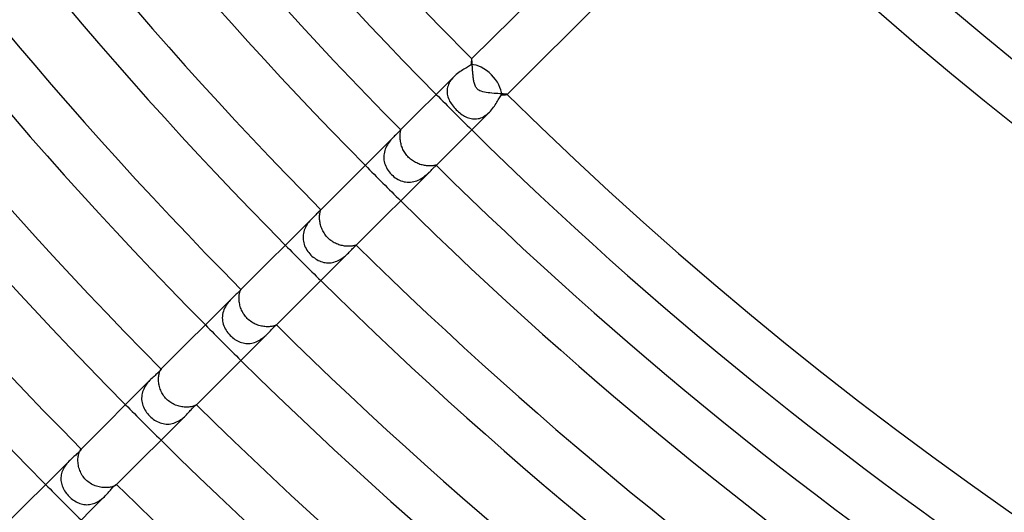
# Model space of a CAD drawing. Header units: millimetres. Extents: x -535 to 535, y -535 to 535.
# Tile 11 of 106: x -254 to -175, y -251 to -212. Entities that reach past the tile are written whole.
import ezdxf

# ---------------------------------------------------------------- set-up
doc = ezdxf.new("R2010")
doc.units = ezdxf.units.MM
doc.layers.add('HIDDEN', color=7, linetype='Continuous')
doc.layers.add('THICK', color=7, linetype='Continuous')

msp = doc.modelspace()

# ---------------------------------------------------------------- linework, layer by layer
at = {"layer": 'HIDDEN'}
for p, q in [((-217.785, -214.957), (-217.786, -214.958)), ((-217.784, -214.957), (-217.785, -214.957)), ((-217.785, -214.957), (-217.785, -214.957)), ((-217.783, -214.957), (-217.784, -214.957)), ((-217.784, -214.957), (-217.784, -214.957)), ((-217.783, -214.958), (-217.783, -214.957)), ((-217.779, -214.964), (-217.783, -214.958)), ((-217.776, -214.978), (-217.779, -214.964)), ((-217.772, -214.998), (-217.776, -214.978)), ((-217.769, -215.024), (-217.772, -214.998)), ((-217.765, -215.057), (-217.769, -215.024)), ((-217.762, -215.096), (-217.765, -215.057)), ((-217.758, -215.14), (-217.762, -215.096)), ((-217.755, -215.189), (-217.758, -215.14)), ((-217.751, -215.243), (-217.755, -215.189)), ((-217.747, -215.302), (-217.751, -215.243)), ((-217.743, -215.366), (-217.747, -215.302)), ((-217.739, -215.433), (-217.743, -215.366)), ((-217.734, -215.504), (-217.739, -215.433)), ((-217.73, -215.579), (-217.734, -215.504)), ((-217.725, -215.656), (-217.73, -215.579)), ((-217.72, -215.737), (-217.725, -215.656)), ((-219.29, -216.466), (-219.372, -216.562)), ((-219.202, -216.374), (-219.29, -216.466)), ((-217.714, -215.82), (-217.72, -215.737)), ((-217.708, -215.905), (-217.714, -215.82)), ((-217.701, -215.993), (-217.708, -215.905)), ((-217.694, -216.082), (-217.701, -215.993)), ((-217.686, -216.173), (-217.694, -216.082)), ((-217.677, -216.263), (-217.686, -216.173)), ((-217.668, -216.352), (-217.677, -216.263)), ((-217.658, -216.44), (-217.668, -216.352)), ((-217.647, -216.527), (-217.658, -216.44)), ((-219.703, -217.205), (-219.726, -217.319)), ((-219.67, -217.093), (-219.703, -217.205)), ((-219.628, -216.983), (-219.67, -217.093)), ((-219.577, -216.874), (-219.628, -216.983)), ((-219.516, -216.766), (-219.577, -216.874)), ((-219.448, -216.662), (-219.516, -216.766)), ((-219.372, -216.562), (-219.448, -216.662)), ((-217.634, -216.611), (-217.647, -216.527)), ((-217.62, -216.693), (-217.634, -216.611)), ((-217.605, -216.772), (-217.62, -216.693)), ((-217.588, -216.849), (-217.605, -216.772)), ((-217.568, -216.927), (-217.588, -216.849)), ((-217.545, -217.004), (-217.568, -216.927)), ((-217.517, -217.081), (-217.545, -217.004)), ((-217.485, -217.152), (-217.517, -217.081)), ((-217.45, -217.216), (-217.485, -217.152)), ((-217.411, -217.273), (-217.45, -217.216)), ((-219.74, -217.432), (-219.744, -217.546)), ((-219.744, -217.546), (-219.739, -217.658)), ((-219.726, -217.319), (-219.74, -217.432)), ((-219.739, -217.658), (-219.726, -217.77)), ((-219.726, -217.77), (-219.704, -217.881)), ((-219.704, -217.881), (-219.674, -217.992)), ((-219.674, -217.992), (-219.636, -218.101)), ((-217.369, -217.324), (-217.411, -217.273)), ((-217.321, -217.372), (-217.369, -217.324)), ((-217.265, -217.417), (-217.321, -217.372)), ((-217.204, -217.457), (-217.265, -217.417)), ((-217.126, -217.497), (-217.204, -217.457)), ((-217.027, -217.537), (-217.126, -217.497)), ((-216.906, -217.574), (-217.027, -217.537)), ((-216.773, -217.605), (-216.906, -217.574)), ((-216.631, -217.631), (-216.773, -217.605)), ((-216.483, -217.652), (-216.631, -217.631)), ((-216.327, -217.671), (-216.483, -217.652)), ((-216.167, -217.687), (-216.327, -217.671)), ((-216.005, -217.7), (-216.167, -217.687)), ((-215.844, -217.712), (-216.005, -217.7)), ((-215.69, -217.723), (-215.844, -217.712)), ((-215.544, -217.732), (-215.69, -217.723)), ((-215.409, -217.74), (-215.544, -217.732)), ((-215.287, -217.748), (-215.409, -217.74)), ((-215.18, -217.755), (-215.287, -217.748)), ((-215.091, -217.762), (-215.18, -217.755)), ((-215.023, -217.769), (-215.091, -217.762)), ((-214.978, -217.776), (-215.023, -217.769)), ((-214.958, -217.783), (-214.978, -217.776)), ((-214.957, -217.783), (-214.958, -217.783)), ((-214.958, -217.786), (-214.957, -217.785)), ((-214.957, -217.784), (-214.957, -217.783)), ((-214.957, -217.785), (-214.957, -217.784)), ((-214.957, -217.784), (-214.957, -217.784)), ((-214.957, -217.785), (-214.957, -217.785)), ((-219.636, -218.101), (-219.591, -218.209)), ((-219.591, -218.209), (-219.539, -218.316)), ((-219.539, -218.316), (-219.48, -218.421)), ((-219.48, -218.421), (-219.416, -218.524)), ((-219.416, -218.524), (-219.346, -218.626)), ((-219.346, -218.626), (-219.27, -218.727)), ((-219.27, -218.727), (-219.189, -218.825)), ((-219.189, -218.825), (-219.103, -218.921)), ((-219.103, -218.921), (-219.014, -219.014)), ((-219.014, -219.014), (-218.925, -219.1)), ((-218.925, -219.1), (-218.833, -219.182)), ((-218.833, -219.182), (-218.738, -219.26)), ((-218.738, -219.26), (-218.642, -219.334)), ((-218.642, -219.334), (-218.544, -219.403)), ((-218.544, -219.403), (-218.445, -219.466)), ((-218.445, -219.466), (-218.344, -219.524)), ((-218.344, -219.524), (-218.242, -219.576)), ((-218.242, -219.576), (-218.139, -219.621)), ((-217.064, -219.66), (-216.958, -219.618)), ((-216.958, -219.618), (-216.854, -219.566)), ((-216.854, -219.566), (-216.751, -219.507)), ((-216.751, -219.507), (-216.651, -219.44)), ((-216.651, -219.44), (-216.555, -219.366)), ((-216.555, -219.366), (-216.463, -219.287)), ((-216.463, -219.287), (-216.374, -219.202)), ((-218.139, -219.621), (-218.034, -219.66)), ((-218.034, -219.66), (-217.929, -219.692)), ((-217.929, -219.692), (-217.822, -219.716)), ((-217.822, -219.716), (-217.715, -219.733)), ((-217.715, -219.733), (-217.607, -219.743)), ((-217.607, -219.743), (-217.498, -219.743)), ((-217.498, -219.743), (-217.389, -219.736)), ((-217.389, -219.736), (-217.28, -219.719)), ((-217.28, -219.719), (-217.171, -219.694)), ((-217.171, -219.694), (-217.064, -219.66)), ((-223.995, -221.17), (-224.069, -221.248)), ((-223.923, -221.095), (-223.995, -221.17)), ((-223.854, -221.025), (-223.923, -221.095)), ((-223.491, -221.15), (-223.49, -221.08)), ((-223.489, -221.224), (-223.491, -221.15)), ((-223.49, -221.08), (-223.488, -221.014)), ((-223.488, -221.014), (-223.484, -220.952)), ((-223.484, -220.952), (-223.478, -220.896)), ((-223.478, -220.896), (-223.472, -220.845)), ((-223.466, -220.637), (-223.477, -220.648)), ((-223.472, -220.845), (-223.465, -220.799)), ((-223.457, -220.629), (-223.466, -220.637)), ((-223.465, -220.799), (-223.459, -220.758)), ((-223.459, -220.758), (-223.452, -220.722)), ((-223.449, -220.623), (-223.457, -220.629)), ((-223.452, -220.722), (-223.446, -220.692)), ((-223.443, -220.619), (-223.449, -220.623)), ((-223.446, -220.692), (-223.441, -220.667)), ((-223.439, -220.617), (-223.443, -220.619)), ((-223.441, -220.667), (-223.437, -220.648)), ((-223.436, -220.618), (-223.439, -220.617)), ((-223.437, -220.648), (-223.435, -220.633)), ((-223.434, -220.623), (-223.436, -220.618)), ((-223.435, -220.633), (-223.434, -220.623)), ((-224.561, -221.92), (-224.617, -222.035)), ((-224.499, -221.811), (-224.561, -221.92)), ((-224.433, -221.706), (-224.499, -221.811)), ((-224.364, -221.606), (-224.433, -221.706)), ((-224.292, -221.51), (-224.364, -221.606)), ((-224.218, -221.418), (-224.292, -221.51)), ((-224.144, -221.331), (-224.218, -221.418)), ((-224.069, -221.248), (-224.144, -221.331)), ((-223.484, -221.301), (-223.489, -221.224)), ((-223.477, -221.382), (-223.484, -221.301)), ((-223.466, -221.465), (-223.477, -221.382)), ((-223.453, -221.55), (-223.466, -221.465)), ((-223.436, -221.637), (-223.453, -221.55)), ((-223.415, -221.725), (-223.436, -221.637)), ((-223.391, -221.813), (-223.415, -221.725)), ((-223.363, -221.902), (-223.391, -221.813)), ((-223.331, -221.991), (-223.363, -221.902)), ((-224.782, -222.644), (-224.788, -222.77)), ((-224.766, -222.518), (-224.782, -222.644)), ((-224.741, -222.394), (-224.766, -222.518)), ((-224.708, -222.272), (-224.741, -222.394)), ((-224.666, -222.152), (-224.708, -222.272)), ((-224.617, -222.035), (-224.666, -222.152)), ((-223.295, -222.08), (-223.331, -221.991)), ((-223.256, -222.167), (-223.295, -222.08)), ((-223.213, -222.254), (-223.256, -222.167)), ((-223.166, -222.339), (-223.213, -222.254)), ((-223.115, -222.423), (-223.166, -222.339)), ((-223.06, -222.505), (-223.115, -222.423)), ((-223.002, -222.584), (-223.06, -222.505)), ((-222.941, -222.661), (-223.002, -222.584)), ((-222.876, -222.736), (-222.941, -222.661)), ((-222.807, -222.807), (-222.876, -222.736)), ((-224.788, -222.77), (-224.785, -222.895)), ((-224.785, -222.895), (-224.773, -223.02)), ((-224.773, -223.02), (-224.751, -223.143)), ((-224.751, -223.143), (-224.721, -223.266)), ((-224.721, -223.266), (-224.682, -223.387)), ((-224.682, -223.387), (-224.634, -223.507)), ((-224.634, -223.507), (-224.577, -223.625)), ((-222.736, -222.876), (-222.807, -222.807)), ((-222.661, -222.941), (-222.736, -222.876)), ((-222.584, -223.002), (-222.661, -222.941)), ((-222.505, -223.061), (-222.584, -223.002)), ((-222.423, -223.115), (-222.505, -223.061)), ((-222.339, -223.166), (-222.423, -223.115)), ((-222.254, -223.213), (-222.339, -223.166)), ((-222.167, -223.256), (-222.254, -223.213)), ((-222.079, -223.296), (-222.167, -223.256)), ((-221.991, -223.331), (-222.079, -223.296)), ((-221.902, -223.363), (-221.991, -223.331)), ((-221.813, -223.391), (-221.902, -223.363)), ((-221.724, -223.415), (-221.813, -223.391)), ((-221.636, -223.436), (-221.724, -223.415)), ((-221.549, -223.453), (-221.636, -223.436)), ((-221.464, -223.466), (-221.549, -223.453)), ((-221.382, -223.477), (-221.464, -223.466)), ((-221.302, -223.484), (-221.382, -223.477)), ((-221.225, -223.489), (-221.302, -223.484)), ((-221.151, -223.491), (-221.225, -223.489)), ((-221.08, -223.49), (-221.151, -223.491)), ((-221.014, -223.488), (-221.08, -223.49)), ((-220.953, -223.484), (-221.014, -223.488)), ((-220.896, -223.478), (-220.953, -223.484)), ((-220.845, -223.472), (-220.896, -223.478)), ((-220.799, -223.466), (-220.845, -223.472)), ((-220.758, -223.459), (-220.799, -223.466)), ((-220.722, -223.452), (-220.758, -223.459)), ((-220.692, -223.446), (-220.722, -223.452)), ((-220.667, -223.441), (-220.692, -223.446)), ((-220.648, -223.437), (-220.667, -223.441)), ((-220.633, -223.435), (-220.648, -223.437)), ((-220.648, -223.477), (-220.637, -223.466)), ((-220.637, -223.466), (-220.629, -223.457)), ((-220.623, -223.434), (-220.633, -223.435)), ((-220.629, -223.457), (-220.623, -223.449)), ((-220.618, -223.436), (-220.623, -223.434)), ((-220.623, -223.449), (-220.619, -223.443)), ((-220.619, -223.443), (-220.617, -223.439)), ((-220.617, -223.439), (-220.618, -223.436)), ((-224.577, -223.625), (-224.512, -223.741)), ((-224.512, -223.741), (-224.439, -223.855)), ((-224.439, -223.855), (-224.357, -223.966)), ((-224.357, -223.966), (-224.268, -224.073)), ((-224.268, -224.073), (-224.173, -224.173)), ((-224.173, -224.173), (-224.078, -224.264)), ((-224.078, -224.264), (-223.977, -224.349)), ((-221.602, -224.362), (-221.505, -224.288)), ((-221.505, -224.288), (-221.413, -224.213)), ((-221.413, -224.213), (-221.325, -224.138)), ((-221.325, -224.138), (-221.243, -224.064)), ((-221.243, -224.064), (-221.166, -223.992)), ((-221.166, -223.992), (-221.093, -223.921)), ((-221.093, -223.921), (-221.025, -223.854)), ((-223.977, -224.349), (-223.872, -224.427)), ((-223.872, -224.427), (-223.763, -224.499)), ((-223.763, -224.499), (-223.651, -224.564)), ((-223.651, -224.564), (-223.535, -224.622)), ((-223.535, -224.622), (-223.416, -224.671)), ((-223.416, -224.671), (-223.294, -224.713)), ((-223.294, -224.713), (-223.17, -224.745)), ((-223.17, -224.745), (-223.044, -224.769)), ((-223.044, -224.769), (-222.917, -224.783)), ((-222.917, -224.783), (-222.789, -224.788)), ((-222.789, -224.788), (-222.662, -224.783)), ((-222.662, -224.783), (-222.534, -224.768)), ((-222.534, -224.768), (-222.406, -224.744)), ((-222.406, -224.744), (-222.281, -224.711)), ((-222.281, -224.711), (-222.159, -224.669)), ((-222.159, -224.669), (-222.04, -224.619)), ((-222.04, -224.619), (-221.924, -224.562)), ((-221.924, -224.562), (-221.811, -224.5)), ((-221.811, -224.5), (-221.704, -224.432)), ((-221.704, -224.432), (-221.602, -224.362)), ((-229.9, -227.51), (-229.896, -227.437)), ((-229.896, -227.437), (-229.89, -227.37)), ((-229.89, -227.37), (-229.883, -227.307)), ((-229.883, -227.307), (-229.874, -227.25)), ((-229.874, -227.25), (-229.864, -227.198)), ((-229.864, -227.198), (-229.854, -227.152)), ((-229.854, -227.152), (-229.844, -227.111)), ((-229.844, -227.111), (-229.834, -227.076)), ((-229.834, -227.076), (-229.826, -227.046)), ((-229.826, -227.046), (-229.818, -227.022)), ((-229.818, -227.022), (-229.811, -227.004)), ((-229.811, -227.004), (-229.807, -226.99)), ((-229.809, -226.98), (-229.81, -226.982)), ((-229.807, -226.979), (-229.809, -226.98)), ((-229.806, -226.978), (-229.807, -226.979)), ((-229.807, -226.99), (-229.804, -226.982)), ((-229.805, -226.978), (-229.806, -226.978)), ((-229.804, -226.978), (-229.805, -226.978)), ((-229.805, -226.978), (-229.805, -226.978)), ((-229.804, -226.982), (-229.804, -226.978)), ((-230.894, -228.17), (-230.96, -228.279)), ((-230.824, -228.066), (-230.894, -228.17)), ((-230.751, -227.967), (-230.824, -228.066)), ((-230.675, -227.873), (-230.751, -227.967)), ((-230.599, -227.784), (-230.675, -227.873)), ((-230.522, -227.699), (-230.599, -227.784)), ((-230.445, -227.618), (-230.522, -227.699)), ((-230.37, -227.541), (-230.445, -227.618)), ((-229.901, -227.587), (-229.9, -227.51)), ((-229.9, -227.666), (-229.901, -227.587)), ((-229.895, -227.749), (-229.9, -227.666)), ((-229.888, -227.835), (-229.895, -227.749)), ((-229.877, -227.924), (-229.888, -227.835)), ((-229.862, -228.014), (-229.877, -227.924)), ((-229.843, -228.106), (-229.862, -228.014)), ((-229.821, -228.198), (-229.843, -228.106)), ((-229.794, -228.291), (-229.821, -228.198)), ((-231.207, -228.996), (-231.218, -229.121)), ((-231.187, -228.871), (-231.207, -228.996)), ((-231.158, -228.747), (-231.187, -228.871)), ((-231.119, -228.625), (-231.158, -228.747)), ((-231.073, -228.506), (-231.119, -228.625)), ((-231.02, -228.391), (-231.073, -228.506)), ((-230.96, -228.279), (-231.02, -228.391)), ((-229.764, -228.383), (-229.794, -228.291)), ((-229.729, -228.475), (-229.764, -228.383)), ((-229.69, -228.567), (-229.729, -228.475)), ((-229.647, -228.658), (-229.69, -228.567)), ((-229.6, -228.747), (-229.647, -228.658)), ((-229.549, -228.834), (-229.6, -228.747)), ((-229.493, -228.919), (-229.549, -228.834)), ((-229.434, -229.002), (-229.493, -228.919)), ((-229.371, -229.082), (-229.434, -229.002)), ((-231.218, -229.121), (-231.219, -229.246)), ((-231.219, -229.246), (-231.211, -229.371)), ((-231.211, -229.371), (-231.194, -229.495)), ((-231.194, -229.495), (-231.168, -229.617)), ((-231.168, -229.617), (-231.133, -229.738)), ((-231.133, -229.738), (-231.09, -229.856)), ((-229.304, -229.159), (-229.371, -229.082)), ((-229.233, -229.233), (-229.304, -229.159)), ((-229.156, -229.306), (-229.233, -229.233)), ((-229.076, -229.375), (-229.156, -229.306)), ((-228.993, -229.44), (-229.076, -229.375)), ((-228.907, -229.501), (-228.993, -229.44)), ((-228.818, -229.558), (-228.907, -229.501)), ((-228.728, -229.61), (-228.818, -229.558)), ((-228.636, -229.658), (-228.728, -229.61)), ((-228.544, -229.7), (-228.636, -229.658)), ((-228.451, -229.738), (-228.544, -229.7)), ((-228.359, -229.772), (-228.451, -229.738)), ((-228.267, -229.801), (-228.359, -229.772)), ((-228.175, -229.827), (-228.267, -229.801)), ((-227.004, -229.811), (-227.022, -229.818)), ((-226.99, -229.807), (-227.004, -229.811)), ((-226.982, -229.804), (-226.99, -229.807)), ((-226.978, -229.804), (-226.982, -229.804)), ((-226.982, -229.81), (-226.98, -229.809)), ((-226.98, -229.809), (-226.979, -229.807)), ((-226.979, -229.807), (-226.978, -229.806)), ((-226.978, -229.805), (-226.978, -229.804)), ((-226.978, -229.806), (-226.978, -229.805)), ((-226.978, -229.806), (-226.978, -229.806)), ((-231.09, -229.856), (-231.04, -229.972)), ((-231.04, -229.972), (-230.982, -230.085)), ((-230.982, -230.085), (-230.917, -230.195)), ((-230.917, -230.195), (-230.845, -230.301)), ((-230.845, -230.301), (-230.767, -230.403)), ((-230.767, -230.403), (-230.684, -230.502)), ((-230.684, -230.502), (-230.595, -230.595)), ((-230.595, -230.595), (-230.507, -230.679)), ((-228.084, -229.848), (-228.175, -229.827)), ((-227.995, -229.865), (-228.084, -229.848)), ((-227.907, -229.879), (-227.995, -229.865)), ((-227.82, -229.889), (-227.907, -229.879)), ((-227.844, -230.651), (-227.762, -230.579)), ((-227.736, -229.896), (-227.82, -229.889)), ((-227.762, -230.579), (-227.684, -230.508)), ((-227.654, -229.9), (-227.736, -229.896)), ((-227.684, -230.508), (-227.61, -230.438)), ((-227.575, -229.901), (-227.654, -229.9)), ((-227.61, -230.438), (-227.539, -230.368)), ((-227.5, -229.899), (-227.575, -229.901)), ((-227.43, -229.895), (-227.5, -229.899)), ((-227.364, -229.89), (-227.43, -229.895)), ((-227.303, -229.882), (-227.364, -229.89)), ((-227.246, -229.873), (-227.303, -229.882)), ((-227.195, -229.864), (-227.246, -229.873)), ((-227.149, -229.854), (-227.195, -229.864)), ((-227.109, -229.844), (-227.149, -229.854)), ((-227.075, -229.834), (-227.109, -229.844)), ((-227.046, -229.825), (-227.075, -229.834)), ((-227.022, -229.818), (-227.046, -229.825)), ((-230.507, -230.679), (-230.415, -230.758)), ((-230.415, -230.758), (-230.319, -230.832)), ((-230.319, -230.832), (-230.219, -230.901)), ((-230.219, -230.901), (-230.117, -230.964)), ((-230.117, -230.964), (-230.012, -231.02)), ((-230.012, -231.02), (-229.904, -231.07)), ((-229.904, -231.07), (-229.794, -231.114)), ((-229.794, -231.114), (-229.682, -231.15)), ((-229.682, -231.15), (-229.569, -231.179)), ((-229.569, -231.179), (-229.454, -231.201)), ((-229.454, -231.201), (-229.338, -231.214)), ((-229.338, -231.214), (-229.22, -231.22)), ((-229.22, -231.22), (-229.103, -231.217)), ((-229.103, -231.217), (-228.986, -231.206)), ((-228.986, -231.206), (-228.869, -231.187)), ((-228.869, -231.187), (-228.754, -231.16)), ((-228.754, -231.16), (-228.641, -231.125)), ((-228.641, -231.125), (-228.528, -231.082)), ((-228.528, -231.082), (-228.42, -231.034)), ((-228.42, -231.034), (-228.315, -230.98)), ((-228.315, -230.98), (-228.213, -230.921)), ((-228.213, -230.921), (-228.114, -230.857)), ((-228.114, -230.857), (-228.02, -230.79)), ((-228.02, -230.79), (-227.929, -230.721)), ((-227.929, -230.721), (-227.844, -230.651)), ((-236.295, -233.751), (-236.284, -233.686)), ((-236.284, -233.686), (-236.272, -233.626)), ((-236.272, -233.626), (-236.259, -233.572)), ((-236.259, -233.572), (-236.246, -233.523)), ((-236.246, -233.523), (-236.232, -233.481)), ((-236.232, -233.481), (-236.219, -233.444)), ((-236.219, -233.444), (-236.207, -233.413)), ((-236.207, -233.413), (-236.196, -233.388)), ((-236.196, -233.388), (-236.186, -233.368)), ((-236.186, -233.368), (-236.178, -233.354)), ((-236.178, -233.354), (-236.173, -233.345)), ((-236.173, -233.345), (-236.17, -233.341)), ((-236.17, -233.341), (-236.17, -233.341)), ((-236.17, -233.341), (-236.17, -233.341)), ((-236.17, -233.341), (-236.17, -233.341)), ((-236.17, -233.341), (-236.169, -233.341)), ((-236.169, -233.341), (-236.169, -233.341)), ((-236.169, -233.341), (-236.169, -233.341)), ((-237.262, -234.498), (-237.335, -234.606)), ((-237.184, -234.393), (-237.262, -234.498)), ((-237.103, -234.294), (-237.184, -234.393)), ((-237.021, -234.2), (-237.103, -234.294)), ((-236.939, -234.112), (-237.021, -234.2)), ((-236.857, -234.028), (-236.939, -234.112)), ((-236.314, -234.059), (-236.313, -233.976)), ((-236.312, -234.146), (-236.314, -234.059)), ((-236.313, -233.976), (-236.31, -233.897)), ((-236.306, -234.234), (-236.312, -234.146)), ((-236.31, -233.897), (-236.303, -233.822)), ((-236.297, -234.325), (-236.306, -234.234)), ((-236.303, -233.822), (-236.295, -233.751)), ((-236.284, -234.418), (-236.297, -234.325)), ((-236.266, -234.512), (-236.284, -234.418)), ((-236.245, -234.607), (-236.266, -234.512)), ((-237.601, -235.211), (-237.628, -235.339)), ((-237.565, -235.084), (-237.601, -235.211)), ((-237.519, -234.959), (-237.565, -235.084)), ((-237.465, -234.837), (-237.519, -234.959)), ((-237.403, -234.719), (-237.465, -234.837)), ((-237.335, -234.606), (-237.403, -234.719)), ((-236.22, -234.702), (-236.245, -234.607)), ((-236.19, -234.797), (-236.22, -234.702)), ((-236.156, -234.892), (-236.19, -234.797)), ((-236.118, -234.985), (-236.156, -234.892)), ((-236.075, -235.078), (-236.118, -234.985)), ((-236.028, -235.168), (-236.075, -235.078)), ((-235.977, -235.257), (-236.028, -235.168)), ((-235.921, -235.343), (-235.977, -235.257)), ((-237.644, -235.469), (-237.65, -235.6)), ((-237.65, -235.6), (-237.646, -235.73)), ((-237.646, -235.73), (-237.631, -235.859)), ((-237.628, -235.339), (-237.644, -235.469)), ((-237.631, -235.859), (-237.607, -235.987)), ((-237.607, -235.987), (-237.574, -236.113)), ((-235.862, -235.427), (-235.921, -235.343)), ((-235.799, -235.508), (-235.862, -235.427)), ((-235.731, -235.586), (-235.799, -235.508)), ((-235.66, -235.66), (-235.731, -235.586)), ((-235.578, -235.739), (-235.66, -235.66)), ((-235.491, -235.812), (-235.578, -235.739)), ((-235.401, -235.881), (-235.491, -235.812)), ((-235.308, -235.945), (-235.401, -235.881)), ((-235.214, -236.002), (-235.308, -235.945)), ((-235.118, -236.054), (-235.214, -236.002)), ((-235.022, -236.101), (-235.118, -236.054)), ((-237.574, -236.113), (-237.531, -236.237)), ((-237.531, -236.237), (-237.48, -236.359)), ((-237.48, -236.359), (-237.42, -236.477)), ((-237.42, -236.477), (-237.353, -236.592)), ((-237.353, -236.592), (-237.279, -236.704)), ((-237.279, -236.704), (-237.197, -236.812)), ((-237.197, -236.812), (-237.109, -236.916)), ((-234.925, -236.143), (-235.022, -236.101)), ((-234.827, -236.18), (-234.925, -236.143)), ((-234.73, -236.211), (-234.827, -236.18)), ((-234.633, -236.238), (-234.73, -236.211)), ((-234.537, -236.261), (-234.633, -236.238)), ((-234.442, -236.28), (-234.537, -236.261)), ((-234.347, -236.294), (-234.442, -236.28)), ((-234.255, -236.304), (-234.347, -236.294)), ((-234.164, -236.311), (-234.255, -236.304)), ((-234.075, -236.314), (-234.164, -236.311)), ((-234.103, -236.93), (-234.028, -236.857)), ((-233.99, -236.314), (-234.075, -236.314)), ((-233.91, -236.31), (-233.99, -236.314)), ((-233.834, -236.304), (-233.91, -236.31)), ((-233.762, -236.296), (-233.834, -236.304)), ((-233.695, -236.286), (-233.762, -236.296)), ((-233.633, -236.274), (-233.695, -236.286)), ((-233.578, -236.261), (-233.633, -236.274)), ((-233.528, -236.247), (-233.578, -236.261)), ((-233.485, -236.234), (-233.528, -236.247)), ((-233.447, -236.22), (-233.485, -236.234)), ((-233.416, -236.208), (-233.447, -236.22)), ((-233.39, -236.196), (-233.416, -236.208)), ((-233.369, -236.187), (-233.39, -236.196)), ((-233.355, -236.179), (-233.369, -236.187)), ((-233.345, -236.173), (-233.355, -236.179)), ((-233.341, -236.17), (-233.345, -236.173)), ((-233.341, -236.169), (-233.341, -236.169)), ((-233.341, -236.169), (-233.341, -236.169)), ((-233.341, -236.169), (-233.341, -236.17)), ((-233.341, -236.17), (-233.341, -236.17)), ((-233.341, -236.17), (-233.341, -236.17)), ((-233.341, -236.17), (-233.341, -236.17)), ((-237.109, -236.916), (-237.015, -237.015)), ((-237.015, -237.015), (-236.928, -237.099)), ((-236.928, -237.099), (-236.837, -237.177)), ((-236.837, -237.177), (-236.742, -237.251)), ((-236.742, -237.251), (-236.643, -237.32)), ((-236.643, -237.32), (-236.542, -237.383)), ((-236.542, -237.383), (-236.438, -237.441)), ((-236.438, -237.441), (-236.331, -237.492)), ((-236.331, -237.492), (-236.222, -237.536)), ((-236.222, -237.536), (-236.112, -237.574)), ((-236.112, -237.574), (-235.999, -237.605)), ((-235.999, -237.605), (-235.884, -237.627)), ((-235.884, -237.627), (-235.769, -237.643)), ((-235.769, -237.643), (-235.653, -237.65)), ((-235.653, -237.65), (-235.536, -237.648)), ((-235.536, -237.648), (-235.42, -237.639)), ((-235.42, -237.639), (-235.303, -237.621)), ((-235.303, -237.621), (-235.187, -237.595)), ((-235.187, -237.595), (-235.073, -237.561)), ((-235.073, -237.561), (-234.961, -237.52)), ((-234.961, -237.52), (-234.852, -237.472)), ((-234.852, -237.472), (-234.745, -237.417)), ((-234.745, -237.417), (-234.641, -237.357)), ((-234.641, -237.357), (-234.542, -237.292)), ((-234.542, -237.292), (-234.446, -237.224)), ((-234.446, -237.224), (-234.354, -237.153)), ((-234.354, -237.153), (-234.266, -237.079)), ((-234.266, -237.079), (-234.183, -237.005)), ((-234.183, -237.005), (-234.103, -236.93)), ((-242.677, -240.031), (-242.661, -239.97)), ((-242.661, -239.97), (-242.644, -239.916)), ((-242.644, -239.916), (-242.627, -239.869)), ((-242.627, -239.869), (-242.61, -239.828)), ((-242.61, -239.828), (-242.593, -239.793)), ((-242.593, -239.793), (-242.578, -239.764)), ((-242.578, -239.764), (-242.564, -239.742)), ((-242.564, -239.742), (-242.552, -239.725)), ((-242.552, -239.725), (-242.542, -239.714)), ((-242.534, -239.705), (-242.542, -239.714)), ((-242.542, -239.714), (-242.54, -239.711)), ((-242.54, -239.711), (-242.537, -239.709)), ((-242.537, -239.709), (-242.535, -239.708)), ((-242.535, -239.708), (-242.533, -239.707)), ((-242.533, -239.707), (-242.532, -239.707)), ((-242.532, -239.707), (-242.531, -239.708)), ((-243.572, -240.765), (-243.648, -240.861)), ((-243.493, -240.674), (-243.572, -240.765)), ((-243.413, -240.586), (-243.493, -240.674)), ((-243.331, -240.503), (-243.413, -240.586)), ((-242.73, -240.502), (-242.729, -240.412)), ((-242.728, -240.595), (-242.73, -240.502)), ((-242.729, -240.412), (-242.724, -240.326)), ((-242.722, -240.689), (-242.728, -240.595)), ((-242.724, -240.326), (-242.716, -240.245)), ((-242.712, -240.786), (-242.722, -240.689)), ((-242.716, -240.245), (-242.705, -240.168)), ((-242.697, -240.885), (-242.712, -240.786)), ((-242.705, -240.168), (-242.692, -240.097)), ((-242.692, -240.097), (-242.677, -240.031)), ((-244, -241.517), (-244.033, -241.636)), ((-243.959, -241.4), (-244, -241.517)), ((-243.91, -241.286), (-243.959, -241.4)), ((-243.853, -241.173), (-243.91, -241.286)), ((-243.789, -241.065), (-243.853, -241.173)), ((-243.721, -240.96), (-243.789, -241.065)), ((-243.648, -240.861), (-243.721, -240.96)), ((-242.678, -240.984), (-242.697, -240.885)), ((-242.655, -241.084), (-242.678, -240.984)), ((-242.627, -241.184), (-242.655, -241.084)), ((-242.594, -241.283), (-242.627, -241.184)), ((-242.556, -241.381), (-242.594, -241.283)), ((-242.514, -241.478), (-242.556, -241.381)), ((-242.467, -241.574), (-242.514, -241.478)), ((-242.415, -241.667), (-242.467, -241.574)), ((-244.073, -241.879), (-244.079, -242)), ((-244.079, -242), (-244.076, -242.121)), ((-244.076, -242.121), (-244.064, -242.242)), ((-244.058, -241.757), (-244.073, -241.879)), ((-244.064, -242.242), (-244.043, -242.361)), ((-244.033, -241.636), (-244.058, -241.757)), ((-244.043, -242.361), (-244.014, -242.48)), ((-242.359, -241.758), (-242.415, -241.667)), ((-242.298, -241.846), (-242.359, -241.758)), ((-242.233, -241.93), (-242.298, -241.846)), ((-242.163, -242.012), (-242.233, -241.93)), ((-242.089, -242.089), (-242.163, -242.012)), ((-242.011, -242.164), (-242.089, -242.089)), ((-241.929, -242.234), (-242.011, -242.164)), ((-241.843, -242.3), (-241.929, -242.234)), ((-241.755, -242.361), (-241.843, -242.3)), ((-241.664, -242.417), (-241.755, -242.361)), ((-244.014, -242.48), (-243.977, -242.596)), ((-243.977, -242.596), (-243.932, -242.711)), ((-243.932, -242.711), (-243.88, -242.823)), ((-243.88, -242.823), (-243.821, -242.933)), ((-243.821, -242.933), (-243.755, -243.04)), ((-243.755, -243.04), (-243.683, -243.144)), ((-243.683, -243.144), (-243.605, -243.244)), ((-241.57, -242.469), (-241.664, -242.417)), ((-241.475, -242.516), (-241.57, -242.469)), ((-241.378, -242.558), (-241.475, -242.516)), ((-241.279, -242.595), (-241.378, -242.558)), ((-241.179, -242.628), (-241.279, -242.595)), ((-241.079, -242.656), (-241.179, -242.628)), ((-240.98, -242.679), (-241.079, -242.656)), ((-240.88, -242.698), (-240.98, -242.679)), ((-240.782, -242.712), (-240.88, -242.698)), ((-240.685, -242.722), (-240.782, -242.712)), ((-240.59, -242.728), (-240.685, -242.722)), ((-240.497, -242.73), (-240.59, -242.728)), ((-240.408, -242.728), (-240.497, -242.73)), ((-240.323, -242.723), (-240.408, -242.728)), ((-240.242, -242.715), (-240.323, -242.723)), ((-240.166, -242.705), (-240.242, -242.715)), ((-240.094, -242.692), (-240.166, -242.705)), ((-240.028, -242.677), (-240.094, -242.692)), ((-239.969, -242.661), (-240.028, -242.677)), ((-239.915, -242.644), (-239.969, -242.661)), ((-239.868, -242.627), (-239.915, -242.644)), ((-239.827, -242.609), (-239.868, -242.627)), ((-239.792, -242.593), (-239.827, -242.609)), ((-239.764, -242.578), (-239.792, -242.593)), ((-239.741, -242.564), (-239.764, -242.578)), ((-239.725, -242.552), (-239.741, -242.564)), ((-239.714, -242.542), (-239.725, -242.552)), ((-239.705, -242.533), (-239.714, -242.542)), ((-239.711, -242.54), (-239.714, -242.542)), ((-239.709, -242.537), (-239.711, -242.54)), ((-239.708, -242.535), (-239.709, -242.537)), ((-239.708, -242.531), (-239.707, -242.532)), ((-239.707, -242.533), (-239.708, -242.535)), ((-239.707, -242.532), (-239.707, -242.533)), ((-243.605, -243.244), (-243.522, -243.341)), ((-243.522, -243.341), (-243.434, -243.434)), ((-243.434, -243.434), (-243.342, -243.521)), ((-243.342, -243.521), (-243.246, -243.604)), ((-243.246, -243.604), (-243.146, -243.681)), ((-243.146, -243.681), (-243.042, -243.753)), ((-243.042, -243.753), (-242.936, -243.819)), ((-242.936, -243.819), (-242.826, -243.878)), ((-242.826, -243.878), (-242.714, -243.93)), ((-242.714, -243.93), (-242.6, -243.975)), ((-241.401, -243.96), (-241.286, -243.91)), ((-241.286, -243.91), (-241.175, -243.853)), ((-241.175, -243.853), (-241.066, -243.79)), ((-241.066, -243.79), (-240.961, -243.721)), ((-240.961, -243.721), (-240.86, -243.648)), ((-240.86, -243.648), (-240.764, -243.571)), ((-240.764, -243.571), (-240.673, -243.492)), ((-240.673, -243.492), (-240.585, -243.412)), ((-240.585, -243.412), (-240.502, -243.331)), ((-242.6, -243.975), (-242.484, -244.013)), ((-242.484, -244.013), (-242.366, -244.042)), ((-242.366, -244.042), (-242.246, -244.063)), ((-242.246, -244.063), (-242.125, -244.076)), ((-242.125, -244.076), (-242.003, -244.079)), ((-242.003, -244.079), (-241.882, -244.073)), ((-241.882, -244.073), (-241.76, -244.058)), ((-241.76, -244.058), (-241.64, -244.034)), ((-241.64, -244.034), (-241.52, -244.001)), ((-241.52, -244.001), (-241.401, -243.96)), ((-249.041, -246.302), (-249.019, -246.25)), ((-249.019, -246.25), (-248.998, -246.206)), ((-248.998, -246.206), (-248.977, -246.168)), ((-248.977, -246.168), (-248.957, -246.137)), ((-248.957, -246.137), (-248.939, -246.112)), ((-248.939, -246.112), (-248.923, -246.095)), ((-248.898, -246.069), (-248.923, -246.095)), ((-248.923, -246.095), (-248.915, -246.087)), ((-248.915, -246.087), (-248.908, -246.082)), ((-248.908, -246.082), (-248.902, -246.078)), ((-248.902, -246.078), (-248.896, -246.076)), ((-248.896, -246.076), (-248.892, -246.076)), ((-248.892, -246.076), (-248.889, -246.077)), ((-249.874, -247.048), (-249.949, -247.13)), ((-249.798, -246.97), (-249.874, -247.048)), ((-249.148, -246.935), (-249.146, -246.839)), ((-249.147, -247.035), (-249.148, -246.935)), ((-249.14, -247.136), (-249.147, -247.035)), ((-249.146, -246.839), (-249.139, -246.746)), ((-249.139, -246.746), (-249.129, -246.658)), ((-249.129, -246.658), (-249.116, -246.575)), ((-249.116, -246.575), (-249.1, -246.497)), ((-249.1, -246.497), (-249.081, -246.426)), ((-249.081, -246.426), (-249.062, -246.36)), ((-249.062, -246.36), (-249.041, -246.302)), ((-250.381, -247.799), (-250.421, -247.906)), ((-250.335, -247.695), (-250.381, -247.799)), ((-250.283, -247.593), (-250.335, -247.695)), ((-250.224, -247.494), (-250.283, -247.593)), ((-250.161, -247.398), (-250.224, -247.494)), ((-250.093, -247.304), (-250.161, -247.398)), ((-250.023, -247.215), (-250.093, -247.304)), ((-249.949, -247.13), (-250.023, -247.215)), ((-249.13, -247.24), (-249.14, -247.136)), ((-249.114, -247.345), (-249.13, -247.24)), ((-249.093, -247.451), (-249.114, -247.345)), ((-249.068, -247.557), (-249.093, -247.451)), ((-249.037, -247.662), (-249.068, -247.557)), ((-249, -247.767), (-249.037, -247.662)), ((-248.959, -247.87), (-249, -247.767)), ((-250.505, -248.344), (-250.506, -248.455)), ((-250.506, -248.455), (-250.501, -248.565)), ((-250.495, -248.234), (-250.505, -248.344)), ((-250.501, -248.565), (-250.487, -248.674)), ((-250.478, -248.125), (-250.495, -248.234)), ((-250.453, -248.015), (-250.478, -248.125)), ((-250.421, -247.906), (-250.453, -248.015)), ((-248.912, -247.971), (-248.959, -247.87)), ((-248.86, -248.071), (-248.912, -247.971)), ((-248.802, -248.167), (-248.86, -248.071)), ((-248.739, -248.261), (-248.802, -248.167)), ((-248.671, -248.351), (-248.739, -248.261)), ((-248.598, -248.438), (-248.671, -248.351)), ((-248.52, -248.52), (-248.598, -248.438)), ((-248.439, -248.597), (-248.52, -248.52)), ((-248.353, -248.67), (-248.439, -248.597)), ((-250.487, -248.674), (-250.467, -248.783)), ((-250.467, -248.783), (-250.44, -248.889)), ((-250.44, -248.889), (-250.406, -248.995)), ((-250.406, -248.995), (-250.366, -249.099)), ((-250.366, -249.099), (-250.32, -249.201)), ((-250.32, -249.201), (-250.268, -249.302)), ((-250.268, -249.302), (-250.21, -249.4)), ((-250.21, -249.4), (-250.147, -249.496)), ((-248.263, -248.738), (-248.353, -248.67)), ((-248.17, -248.8), (-248.263, -248.738)), ((-248.074, -248.858), (-248.17, -248.8)), ((-247.975, -248.91), (-248.074, -248.858)), ((-247.874, -248.957), (-247.975, -248.91)), ((-247.771, -248.999), (-247.874, -248.957)), ((-247.667, -249.035), (-247.771, -248.999)), ((-247.562, -249.066), (-247.667, -249.035)), ((-247.456, -249.092), (-247.562, -249.066)), ((-247.351, -249.113), (-247.456, -249.092)), ((-247.246, -249.129), (-247.351, -249.113)), ((-247.142, -249.14), (-247.246, -249.129)), ((-247.04, -249.146), (-247.142, -249.14)), ((-246.94, -249.148), (-247.04, -249.146)), ((-246.844, -249.146), (-246.94, -249.148)), ((-246.752, -249.139), (-246.844, -249.146)), ((-246.663, -249.13), (-246.752, -249.139)), ((-246.579, -249.116), (-246.663, -249.13)), ((-246.5, -249.1), (-246.579, -249.116)), ((-246.429, -249.082), (-246.5, -249.1)), ((-246.363, -249.063), (-246.429, -249.082)), ((-246.304, -249.042), (-246.363, -249.063)), ((-246.252, -249.02), (-246.304, -249.042)), ((-246.206, -248.998), (-246.252, -249.02)), ((-246.168, -248.977), (-246.206, -248.998)), ((-246.137, -248.957), (-246.168, -248.977)), ((-246.113, -248.939), (-246.137, -248.957)), ((-246.095, -248.923), (-246.113, -248.939)), ((-246.069, -248.898), (-246.095, -248.923)), ((-246.087, -248.915), (-246.095, -248.923)), ((-246.082, -248.908), (-246.087, -248.915)), ((-246.078, -248.902), (-246.082, -248.908)), ((-246.076, -248.897), (-246.078, -248.902)), ((-246.077, -248.889), (-246.076, -248.892)), ((-246.076, -248.892), (-246.076, -248.897)), ((-250.147, -249.496), (-250.08, -249.589)), ((-250.08, -249.589), (-250.008, -249.68)), ((-250.008, -249.68), (-249.931, -249.767)), ((-249.931, -249.767), (-249.851, -249.851)), ((-249.851, -249.851), (-249.766, -249.932)), ((-249.766, -249.932), (-249.678, -250.009)), ((-249.678, -250.009), (-249.587, -250.081)), ((-249.587, -250.081), (-249.493, -250.149)), ((-249.493, -250.149), (-249.397, -250.212)), ((-247.489, -250.221), (-247.394, -250.158)), ((-247.394, -250.158), (-247.302, -250.091)), ((-247.302, -250.091), (-247.213, -250.021)), ((-247.213, -250.021), (-247.128, -249.948)), ((-247.128, -249.948), (-247.047, -249.873)), ((-247.047, -249.873), (-246.969, -249.797)), ((-249.397, -250.212), (-249.298, -250.27)), ((-249.298, -250.27), (-249.197, -250.322)), ((-249.197, -250.322), (-249.094, -250.368)), ((-249.094, -250.368), (-248.99, -250.408)), ((-248.99, -250.408), (-248.884, -250.441)), ((-248.884, -250.441), (-248.777, -250.468)), ((-248.777, -250.468), (-248.668, -250.488)), ((-248.668, -250.488), (-248.559, -250.501)), ((-248.559, -250.501), (-248.449, -250.506)), ((-248.449, -250.506), (-248.339, -250.504)), ((-248.339, -250.504), (-248.228, -250.494)), ((-248.228, -250.494), (-248.117, -250.477)), ((-248.117, -250.477), (-248.008, -250.451)), ((-248.008, -250.451), (-247.901, -250.419)), ((-247.901, -250.419), (-247.795, -250.379)), ((-247.795, -250.379), (-247.69, -250.333)), ((-247.69, -250.333), (-247.588, -250.28)), ((-247.588, -250.28), (-247.489, -250.221))]:
    msp.add_line(p, q, dxfattribs=at)
for radius, start, end in [(310, 224.63036, 225.36964), (318, 224.63964, 225.36036), (327, 224.64955, 225.35045), (336, 224.65895, 225.34105), (345, 224.66783, 225.33217), (354, 224.67631, 225.32369)]:
    msp.add_arc((0, 0), radius, start, end, dxfattribs=at)
at = {"layer": 'THICK'}
for p, q in [((-217.786, -214.958), (-200.104, -197.276)), ((-197.276, -200.104), (-214.958, -217.786)), ((-218.209, -215.658), (-218.302, -215.714)), ((-218.121, -215.604), (-218.209, -215.658)), ((-218.038, -215.552), (-218.121, -215.604)), ((-217.961, -215.501), (-218.038, -215.552)), ((-217.892, -215.452), (-217.961, -215.501)), ((-217.831, -215.405), (-217.892, -215.452)), ((-217.827, -215.352), (-217.831, -215.405)), ((-217.824, -215.301), (-217.827, -215.352)), ((-217.82, -215.252), (-217.824, -215.301)), ((-217.817, -215.207), (-217.82, -215.252)), ((-217.814, -215.165), (-217.817, -215.207)), ((-217.81, -215.126), (-217.814, -215.165)), ((-217.807, -215.09), (-217.81, -215.126)), ((-217.804, -215.058), (-217.807, -215.09)), ((-217.801, -215.031), (-217.804, -215.058)), ((-217.798, -215.007), (-217.801, -215.031)), ((-217.795, -214.988), (-217.798, -215.007)), ((-217.792, -214.973), (-217.795, -214.988)), ((-217.789, -214.963), (-217.792, -214.973)), ((-217.786, -214.958), (-217.789, -214.963)), ((-219.203, -216.375), (-223.477, -220.649)), ((-219.107, -216.283), (-219.202, -216.374)), ((-219.009, -216.198), (-219.107, -216.283)), ((-218.908, -216.117), (-219.009, -216.198)), ((-218.806, -216.041), (-218.908, -216.117)), ((-218.703, -215.968), (-218.806, -216.041)), ((-218.6, -215.9), (-218.703, -215.968)), ((-218.498, -215.835), (-218.6, -215.9)), ((-218.399, -215.773), (-218.498, -215.835)), ((-218.302, -215.714), (-218.399, -215.773)), ((-215.564, -218.057), (-215.511, -217.976)), ((-215.511, -217.976), (-215.458, -217.9)), ((-215.458, -217.9), (-215.405, -217.831)), ((-215.405, -217.831), (-215.329, -217.826)), ((-215.329, -217.826), (-215.259, -217.821)), ((-215.259, -217.821), (-215.195, -217.816)), ((-215.195, -217.816), (-215.138, -217.811)), ((-215.138, -217.811), (-215.087, -217.807)), ((-215.087, -217.807), (-215.044, -217.802)), ((-215.044, -217.802), (-215.01, -217.798)), ((-215.01, -217.798), (-214.984, -217.794)), ((-214.984, -217.794), (-214.966, -217.79)), ((-214.966, -217.79), (-214.958, -217.786)), ((-216.122, -218.915), (-216.047, -218.815)), ((-216.047, -218.815), (-215.976, -218.714)), ((-215.976, -218.714), (-215.908, -218.613)), ((-215.908, -218.613), (-215.844, -218.513)), ((-215.844, -218.513), (-215.783, -218.415)), ((-215.783, -218.415), (-215.725, -218.32)), ((-215.725, -218.32), (-215.67, -218.229)), ((-215.67, -218.229), (-215.617, -218.141)), ((-215.617, -218.141), (-215.564, -218.057)), ((-216.374, -219.202), (-220.649, -223.477)), ((-216.374, -219.202), (-216.285, -219.109)), ((-216.285, -219.109), (-216.201, -219.013)), ((-216.201, -219.013), (-216.122, -218.915)), ((-223.853, -221.025), (-229.81, -226.982)), ((-223.777, -220.949), (-223.854, -221.025)), ((-223.707, -220.879), (-223.777, -220.949)), ((-223.644, -220.817), (-223.707, -220.879)), ((-223.59, -220.763), (-223.644, -220.817)), ((-223.543, -220.716), (-223.59, -220.763)), ((-223.506, -220.678), (-223.543, -220.716)), ((-223.477, -220.648), (-223.506, -220.678)), ((-220.744, -223.571), (-220.706, -223.533)), ((-220.706, -223.533), (-220.673, -223.502)), ((-220.673, -223.502), (-220.648, -223.477)), ((-221.025, -223.854), (-226.982, -229.81)), ((-221.025, -223.854), (-220.958, -223.786)), ((-220.958, -223.786), (-220.896, -223.724)), ((-220.896, -223.724), (-220.84, -223.667)), ((-220.84, -223.667), (-220.789, -223.616)), ((-220.789, -223.616), (-220.744, -223.571)), ((-230.288, -227.461), (-230.37, -227.541)), ((-230.21, -227.385), (-230.288, -227.461)), ((-230.136, -227.314), (-230.21, -227.385)), ((-230.067, -227.248), (-230.136, -227.314)), ((-230.006, -227.188), (-230.067, -227.248)), ((-229.953, -227.134), (-230.006, -227.188)), ((-229.908, -227.088), (-229.953, -227.134)), ((-229.871, -227.049), (-229.908, -227.088)), ((-229.843, -227.018), (-229.871, -227.049)), ((-229.823, -226.995), (-229.843, -227.018)), ((-229.81, -226.982), (-229.823, -226.995)), ((-230.368, -227.54), (-236.17, -233.341)), ((-226.994, -229.821), (-226.982, -229.81)), ((-227.54, -230.368), (-233.341, -236.17)), ((-227.539, -230.368), (-227.465, -230.293)), ((-227.465, -230.293), (-227.396, -230.221)), ((-227.396, -230.221), (-227.33, -230.152)), ((-227.33, -230.152), (-227.268, -230.088)), ((-227.268, -230.088), (-227.211, -230.029)), ((-227.211, -230.029), (-227.159, -229.977)), ((-227.159, -229.977), (-227.113, -229.932)), ((-227.113, -229.932), (-227.074, -229.894)), ((-227.074, -229.894), (-227.04, -229.863)), ((-227.04, -229.863), (-227.013, -229.839)), ((-227.013, -229.839), (-226.994, -229.821)), ((-236.541, -233.728), (-236.616, -233.797)), ((-236.472, -233.663), (-236.541, -233.728)), ((-236.407, -233.603), (-236.472, -233.663)), ((-236.349, -233.546), (-236.407, -233.603)), ((-236.299, -233.496), (-236.349, -233.546)), ((-236.257, -233.451), (-236.299, -233.496)), ((-236.224, -233.414), (-236.257, -233.451)), ((-236.199, -233.383), (-236.224, -233.414)), ((-236.182, -233.361), (-236.199, -233.383)), ((-236.172, -233.346), (-236.182, -233.361)), ((-236.169, -233.341), (-236.172, -233.346)), ((-236.856, -234.028), (-242.534, -239.705)), ((-236.774, -233.947), (-236.857, -234.028)), ((-236.694, -233.87), (-236.774, -233.947)), ((-236.616, -233.797), (-236.694, -233.87)), ((-234.028, -236.856), (-239.705, -242.533)), ((-234.028, -236.857), (-233.955, -236.782)), ((-233.955, -236.782), (-233.886, -236.71)), ((-233.886, -236.71), (-233.82, -236.639)), ((-233.82, -236.639), (-233.757, -236.572)), ((-233.757, -236.572), (-233.697, -236.507)), ((-233.697, -236.507), (-233.64, -236.447)), ((-233.64, -236.447), (-233.587, -236.391)), ((-233.587, -236.391), (-233.538, -236.34)), ((-233.538, -236.34), (-233.493, -236.296)), ((-233.493, -236.296), (-233.454, -236.259)), ((-233.454, -236.259), (-233.42, -236.229)), ((-233.42, -236.229), (-233.393, -236.206)), ((-233.393, -236.206), (-233.371, -236.189)), ((-233.371, -236.189), (-233.355, -236.177)), ((-233.355, -236.177), (-233.345, -236.171)), ((-233.345, -236.171), (-233.341, -236.169)), ((-242.745, -239.963), (-242.803, -240.016)), ((-242.694, -239.914), (-242.745, -239.963)), ((-242.65, -239.869), (-242.694, -239.914)), ((-242.613, -239.829), (-242.65, -239.869)), ((-242.584, -239.794), (-242.613, -239.829)), ((-242.561, -239.765), (-242.584, -239.794)), ((-242.545, -239.742), (-242.561, -239.765)), ((-242.535, -239.725), (-242.545, -239.742)), ((-242.531, -239.713), (-242.535, -239.725)), ((-242.531, -239.708), (-242.531, -239.713)), ((-243.331, -240.503), (-248.898, -246.069)), ((-243.249, -240.422), (-243.331, -240.503)), ((-243.167, -240.345), (-243.249, -240.422)), ((-243.087, -240.272), (-243.167, -240.345)), ((-243.009, -240.202), (-243.087, -240.272)), ((-242.935, -240.136), (-243.009, -240.202)), ((-242.866, -240.074), (-242.935, -240.136)), ((-242.803, -240.016), (-242.866, -240.074)), ((-240.342, -243.164), (-240.269, -243.084)), ((-240.269, -243.084), (-240.2, -243.007)), ((-240.2, -243.007), (-240.135, -242.934)), ((-240.135, -242.934), (-240.073, -242.865)), ((-240.073, -242.865), (-240.016, -242.803)), ((-240.016, -242.803), (-239.963, -242.746)), ((-239.963, -242.746), (-239.915, -242.696)), ((-239.915, -242.696), (-239.87, -242.652)), ((-239.87, -242.652), (-239.83, -242.615)), ((-239.83, -242.615), (-239.796, -242.585)), ((-239.796, -242.585), (-239.766, -242.562)), ((-239.766, -242.562), (-239.743, -242.546)), ((-239.743, -242.546), (-239.725, -242.536)), ((-239.725, -242.536), (-239.713, -242.531)), ((-239.713, -242.531), (-239.708, -242.531)), ((-240.503, -243.331), (-246.069, -248.898)), ((-240.502, -243.331), (-240.42, -243.247)), ((-240.42, -243.247), (-240.342, -243.164)), ((-249.035, -246.283), (-249.082, -246.329)), ((-248.994, -246.241), (-249.035, -246.283)), ((-248.96, -246.202), (-248.994, -246.241)), ((-248.932, -246.169), (-248.96, -246.202)), ((-248.912, -246.14), (-248.932, -246.169)), ((-248.898, -246.116), (-248.912, -246.14)), ((-248.89, -246.098), (-248.898, -246.116)), ((-248.887, -246.085), (-248.89, -246.098)), ((-248.889, -246.077), (-248.887, -246.085)), ((-249.798, -246.97), (-255.262, -252.433)), ((-249.718, -246.891), (-249.798, -246.97)), ((-249.638, -246.817), (-249.718, -246.891)), ((-249.558, -246.745), (-249.638, -246.817)), ((-249.479, -246.676), (-249.558, -246.745)), ((-249.403, -246.611), (-249.479, -246.676)), ((-249.33, -246.548), (-249.403, -246.611)), ((-249.26, -246.488), (-249.33, -246.548)), ((-249.195, -246.431), (-249.26, -246.488)), ((-249.135, -246.378), (-249.195, -246.431)), ((-249.082, -246.329), (-249.135, -246.378)), ((-246.683, -249.487), (-246.619, -249.413)), ((-246.619, -249.413), (-246.557, -249.341)), ((-246.557, -249.341), (-246.499, -249.272)), ((-246.499, -249.272), (-246.442, -249.207)), ((-246.442, -249.207), (-246.389, -249.146)), ((-246.389, -249.146), (-246.338, -249.091)), ((-246.338, -249.091), (-246.291, -249.043)), ((-246.291, -249.043), (-246.248, -249.001)), ((-246.248, -249.001), (-246.209, -248.965)), ((-246.209, -248.965), (-246.174, -248.937)), ((-246.174, -248.937), (-246.144, -248.915)), ((-246.144, -248.915), (-246.119, -248.899)), ((-246.119, -248.899), (-246.099, -248.89)), ((-246.099, -248.89), (-246.085, -248.887)), ((-246.085, -248.887), (-246.077, -248.889)), ((-246.97, -249.798), (-252.433, -255.262)), ((-246.969, -249.797), (-246.892, -249.719)), ((-246.892, -249.719), (-246.819, -249.64)), ((-246.819, -249.64), (-246.75, -249.563)), ((-246.75, -249.563), (-246.683, -249.487))]:
    msp.add_line(p, q, dxfattribs=at)
for radius, start, end in [(354, 180.3237, 224.67631), (350, 180.32553, 224.67447), (345, 180.33212, 224.66783), (341, 180.33545, 224.66456), (336, 180.34106, 224.65895), (332, 180.34513, 224.65488), (327, 180.35046, 224.64955), (323, 180.35453, 224.64548), (318, 180.36037, 224.63964), (314, 180.36358, 224.63643), (310, 180.36965, 224.63036), (306, 180.37401, 224.626), (250, 225.45782, 269.54223), (277, 225.41319, 269.5868), (281, 225.40729, 269.5927), (306, 225.374, 269.62599), (310, 225.36964, 269.63035), (314, 225.36357, 269.63642), (318, 225.36036, 269.63963), (323, 225.35452, 269.64547), (327, 225.35045, 269.64954), (332, 225.34512, 269.65487), (336, 225.34105, 269.65894), (341, 225.33544, 269.66455), (345, 225.33217, 269.66788), (350, 225.32553, 269.67446)]:
    msp.add_arc((0, 0), radius, start, end, dxfattribs=at)
for start_param, end_param in [(1.570796, 2.601482), (0.54011, 1.570796)]:
    msp.add_ellipse((-217.047, -217.047), major_axis=(1.414, -1.414), ratio=0.59016, start_param=start_param, end_param=end_param, dxfattribs=at)

doc.saveas('drawing.dxf')
